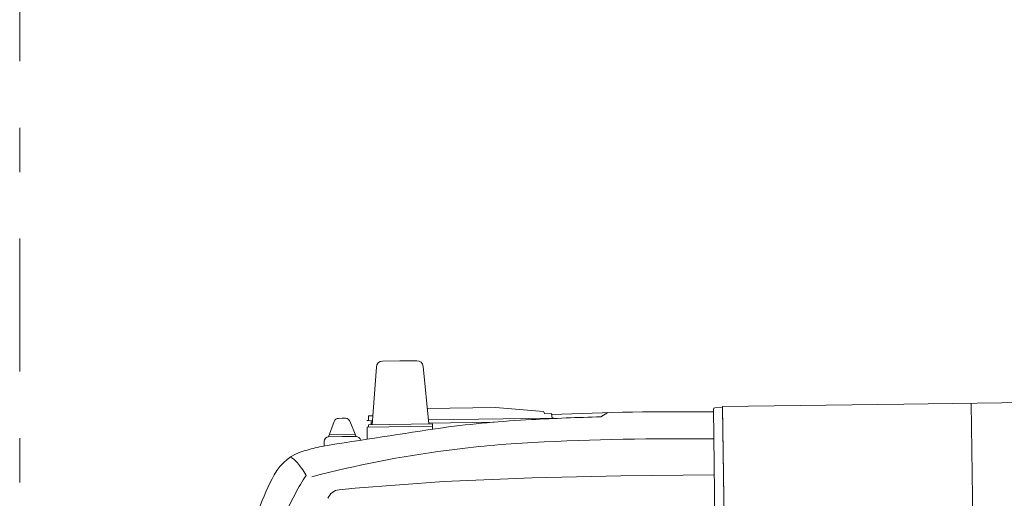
# Model space of a CAD drawing. Header units: metres. Extents: x -52 to 321, y -8 to 26.
# Tile 173 of 256: x 286.49 to 288.71, y 2.21 to 3.29. Entities that reach past the tile are written whole.
import ezdxf

# ---------------------------------------------------------------- set-up
doc = ezdxf.new("R2010")
doc.units = ezdxf.units.M
doc.header["$MEASUREMENT"] = 0
doc.linetypes.add('Schnittlinie', pattern=[0.6, 0.3, -0.15, 0, -0.15])
doc.layers.add('60 Gelände 2D Übersicht', color=7, linetype='Continuous')

msp = doc.modelspace()

# ---------------------------------------------------------------- linework, layer by layer
at = {"color": 7, "linetype": 'Continuous', "lineweight": 13}
for p, q in [((287.3048, 2.5191), (287.3434, 2.5196)), ((287.3819, 2.52), (287.3434, 2.5196)), ((287.2813, 2.3757), (287.2908, 2.5058)), ((287.4092, 2.3773), (287.3963, 2.5072)), ((288.4807, 2.422), (288.0717, 2.4167)), ((288.4807, 2.422), (288.0717, 2.4167)), ((289.7418, 2.4382), (288.4807, 2.422)), ((288.6325, 2.4239), (288.6567, 0.5367)), ((287.5595, 2.4142), (287.4057, 2.4122)), ((287.5595, 2.4142), (287.668, 2.4055)), ((287.6709, 2.4006), (287.668, 2.4055)), ((287.6861, 2.4008), (287.6709, 2.4006)), ((287.6861, 2.4008), (287.6871, 2.3908)), ((287.7968, 2.3935), (287.8126, 2.403)), ((288.0542, 2.1549), (288.0509, 2.411)), ((288.0538, 2.414), (288.0707, 2.4142)), ((288.0896, 1.0188), (288.0717, 2.4167)), ((288.0717, 2.4132), (288.075, 2.1552)), ((287.183, 2.3484), (287.1958, 2.3832)), ((287.2135, 2.3901), (287.2054, 2.39)), ((287.2135, 2.3901), (287.2215, 2.3902)), ((287.245, 2.3492), (287.2313, 2.3837)), ((287.2703, 2.3855), (287.2703, 2.3848)), ((287.2703, 2.3855), (287.2727, 2.3855)), ((287.2819, 2.3849), (287.2703, 2.3848)), ((287.2734, 2.3955), (287.2727, 2.3855)), ((287.4174, 2.3774), (287.273, 2.3756)), ((287.2734, 2.3955), (287.2827, 2.3956)), ((287.2793, 2.3757), (287.2792, 2.3849)), ((287.6895, 2.3902), (287.4082, 2.3866)), ((287.5566, 2.3815), (287.409, 2.3794)), ((287.4175, 2.3655), (287.4174, 2.3774)), ((287.6895, 2.3909), (287.6871, 2.3908)), ((287.6895, 2.3909), (287.6895, 2.3902)), ((287.4175, 2.3722), (287.2699, 2.3703)), ((287.2702, 2.3431), (287.2699, 2.3703)), ((287.273, 2.3756), (287.2731, 2.3703)), ((287.1728, 2.3379), (287.173, 2.3277)), ((287.214, 2.3488), (287.183, 2.3484)), ((287.2433, 2.3534), (287.1849, 2.3526)), ((287.214, 2.3488), (287.245, 2.3492)), ((287.2432, 2.2323), (287.4428, 2.2474)), ((287.4428, 2.2474), (287.6424, 2.2559)), ((287.6424, 2.2559), (287.8421, 2.26)), ((287.8421, 2.26), (288.0528, 2.2627)), ((287.207, 2.2289), (287.2432, 2.2323))]:
    msp.add_line(p, q, dxfattribs=at)
for centre, radius, start, end in [((287.305, 2.5048), 0.0143, 90.7355, 175.812), ((287.3821, 2.5058), 0.0143, 5.6591, 90.7355), ((287.9742, -3.9892), 6.3943, 89.31236, 92.58057), ((288.0539, 2.411), 0.003, 90.7355, 180.7355), ((288.0707, 2.4132), 0.000999, 0.7355, 90.7355), ((287.2055, 2.3796), 0.0103, 90.7355, 159.8105), ((287.2217, 2.3798), 0.0103, 21.6606, 90.7355), ((287.774, -0.165), 2.5558, 92.9913, 97.4853), ((287.9743, -3.9983), 6.3943, 91.59123, 92.99129), ((290.8072, -20.3703), 22.9871, 98.42031, 99.1114), ((287.1832, 2.338), 0.0103, 90.7355, 180.7355), ((287.2451, 2.3388), 0.0103, 10.5591, 90.7355), ((287.7739, -0.1559), 2.4949, 92.9913, 97.4853), ((287.9742, -3.9892), 6.3334, 89.29887, 92.99129), ((287.1579, 2.2102), 0.1107, 104.6007, 151.5461), ((287.7735, -0.1531), 2.5529, 103.7428, 104.6007), ((287.7735, -0.1531), 2.492, 97.4853, 104.6007), ((287.0831, 2.2711), 0.0342, 53.1239, 66.6434), ((287.0733, 2.258), 0.0506, 38.6466, 53.1239), ((286.7386, 1.9904), 0.4791, 36.8519, 38.6466), ((287.0295, 2.2084), 0.1156, 27.8325, 36.8519), ((287.517, 2.0156), 0.5191, 151.5461, 161.006), ((287.5155, 2.0031), 0.4618, 146.0733, 151.9035), ((287.1226, 2.2575), 0.0103, 19.0287, 27.8325), ((287.6061, 1.9548), 0.5645, 151.9035, 160.8147), ((287.2098, 2.1991), 0.03, 95.413, 159.3649)]:
    msp.add_arc(centre, radius, start, end, dxfattribs=at)
at = {"layer": '60 Gelände 2D Übersicht', "color": 7, "linetype": 'Schnittlinie', "lineweight": 13}
msp.add_line((286.4864, 14.6956), (286.4864, -4.1464), dxfattribs=at)

doc.saveas('drawing.dxf')
